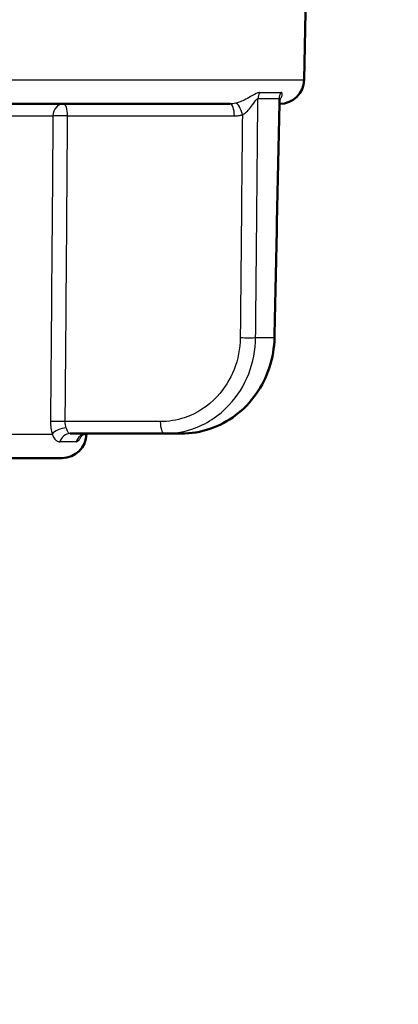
# Model space of a CAD drawing. Header units: millimetres. Extents: x 100 to 2000, y 93 to 2870.
# Tile 9 of 31: x 489 to 504, y 1651 to 1691. Entities that reach past the tile are written whole.
import ezdxf

# ---------------------------------------------------------------- set-up
doc = ezdxf.new("R2010")
doc.units = ezdxf.units.MM
doc.header["$LTSCALE"] = 10
for name, color, linetype, lineweight in [('Dimensions(ISO)', 7, 'Continuous', 25), ('Hatch', 7, 'Continuous', 9), ('Visible Edges(ISO)', 7, 'Continuous', 50), ('Visible Tangent Edges(ISO)', 7, 'Continuous', 25)]:
    doc.layers.add(name, color=color, linetype=linetype, lineweight=lineweight)
doc.styles.add('Text_3.5mm', font='arial.ttf', dxfattribs={"width": 0.9})
doc.dimstyles.new('KS-STANDARD', dxfattribs={"dimscale": 10, "dimtxt": 3.5, "dimasz": 2.5, "dimexe": 3.175, "dimexo": 0, "dimgap": 0.8, "dimtad": 1, "dimdec": 1, "dimrnd": 1e-08, "dimtxsty": 'Text_3.5mm', "dimcen": 0.09, "dimdle": 10, "dimclrd": 7, "dimclre": 7, "dimclrt": 7, "dimadec": 0, "dimazin": 2, "dimtfac": 0.714286, "dimtdec": 4, "dimtmove": 0, "dimatfit": 3, "dimfxl": 1, "dimtolj": 1, "dimlwd": 25, "dimlwe": 25, "dimarcsym": 0})

# ---------------------------------------------------------------- blocks, each defined once
blk = doc.blocks.new('*D11')
at = {"layer": 'Defpoints', "color": 0, "linetype": 'Continuous', "transparency": 16777216}
for p in [(646.924, 2049.125), (400.524, 1756.844), (646.924, 1516.051)]:
    blk.add_point(p, dxfattribs=at)
at = {"layer": 'Dimensions(ISO)', "color": 7, "linetype": 'Continuous', "lineweight": 25, "transparency": 16777216}
for p, q in [((400.524, 1756.844), (400.524, 2080.875)), ((646.924, 1516.051), (646.924, 2080.875)), ((425.524, 2049.125), (621.924, 2049.125))]:
    blk.add_line(p, q, dxfattribs=at)
at = {"layer": 'Dimensions(ISO)', "color": 7, "linetype": 'Continuous', "transparency": 16777216}
for points in [[(425.524, 2053.292), (425.524, 2044.959), (400.524, 2049.125)], [(621.924, 2053.292), (621.924, 2044.959), (646.924, 2049.125)]]:
    blk.add_solid(points, dxfattribs=at)
at = {"layer": 'Dimensions(ISO)', "color": 7, "linetype": 'Continuous', "lineweight": 25, "transparency": 16777216, "insert": (491.668, 2074.995), "char_height": 35, "attachment_point": 4, "style": 'Text_3.5mm'}
blk.add_mtext('\\A1;246', dxfattribs=at)

msp = doc.modelspace()

# ---------------------------------------------------------------- hatches: boundary and pattern name
at = {"layer": 'Hatch'}
h = msp.add_hatch(dxfattribs=at)
h.set_pattern_fill('ANSI31', color=256, scale=254, angle=15, style=0)
h.set_pattern_definition([(60, (0, 0), (-27.4963, 15.875), [])])
edge = h.paths.add_edge_path()
edge.add_ellipse((523.779, 1653.943), major_axis=(0.2, 0), ratio=1, start_angle=270, end_angle=360)
edge.add_line((523.979, 1653.943), (523.979, 1655.543))
edge.add_ellipse((523.779, 1655.543), major_axis=(0, 0.2), ratio=1, start_angle=270, end_angle=360)
edge.add_line((523.779, 1655.743), (522.179, 1655.743))
edge.add_line((522.179, 1655.743), (521.679, 1655.743))
edge.add_line((521.679, 1655.743), (521.679, 1625.743))
edge.add_line((521.679, 1625.743), (521.679, 1624.306))
edge.add_spline(control_points=[(521.679, 1624.306), (523.892, 1618.236), (528.143, 1606.562)], knot_values=[0.212028, 0.212028, 0.212028, 2.040563, 2.040563, 2.040563], weights=[1.012567, 1.060473, 1.000021], degree=2, periodic=0)
edge.add_spline(control_points=[(528.143, 1606.562), (528.162, 1606.508), (528.173, 1606.445), (528.173, 1606.391)], knot_values=[-0.016372, -0.016372, -0.016372, -0.016372, 0, 0, 0, 0], degree=3, periodic=0)
edge.add_line((528.173, 1606.391), (528.173, 1515.743))
edge.add_line((528.173, 1515.743), (529.174, 1515.743))
edge.add_line((529.174, 1515.743), (529.674, 1517.743))
edge.add_line((529.674, 1517.743), (529.674, 1563.764))
edge.add_line((529.674, 1563.764), (529.674, 1566.139))
edge.add_line((529.674, 1566.139), (529.674, 1578.964))
edge.add_line((529.674, 1578.964), (529.674, 1581.339))
edge.add_line((529.674, 1581.339), (529.674, 1594.164))
edge.add_line((529.674, 1594.164), (529.674, 1596.539))
edge.add_line((529.674, 1596.539), (529.674, 1599.451))
edge.add_line((529.674, 1599.451), (529.674, 1606.391))
edge.add_spline(control_points=[(529.674, 1606.391), (529.674, 1606.609), (529.63, 1606.862), (529.553, 1607.075)], knot_values=[0, 0, 0, 0, 0.065486, 0.065486, 0.065486, 0.065486], degree=3, periodic=0)
edge.add_line((529.553, 1607.075), (523.179, 1624.576))
edge.add_line((523.179, 1624.576), (523.179, 1625.781))
edge.add_line((523.179, 1625.781), (523.179, 1627.743))
edge.add_line((523.179, 1627.743), (523.179, 1633.244))
edge.add_line((523.179, 1633.244), (523.179, 1635.243))
edge.add_line((523.179, 1635.243), (523.179, 1640.744))
edge.add_line((523.179, 1640.744), (523.179, 1642.743))
edge.add_line((523.179, 1642.743), (523.179, 1653.743))
edge.add_line((523.179, 1653.743), (523.779, 1653.743))
edge = h.paths.add_edge_path()
edge.add_ellipse((505.579, 1655.543), major_axis=(-0.2, 0), ratio=1, start_angle=270, end_angle=360)
edge.add_line((505.379, 1655.543), (505.379, 1653.943))
edge.add_ellipse((505.579, 1653.943), major_axis=(0, -0.2), ratio=1, start_angle=270, end_angle=360)
edge.add_line((505.579, 1653.743), (506.179, 1653.743))
edge.add_line((506.179, 1653.743), (506.179, 1649.769))
edge.add_line((506.179, 1649.769), (506.079, 1649.769))
edge.add_line((506.079, 1649.769), (506.079, 1649.711))
edge.add_line((506.079, 1649.711), (506.179, 1649.711))
edge.add_line((506.179, 1649.711), (506.179, 1647.451))
edge.add_line((506.179, 1647.451), (506.079, 1647.451))
edge.add_line((506.079, 1647.451), (506.079, 1647.394))
edge.add_line((506.079, 1647.394), (506.179, 1647.394))
edge.add_line((506.179, 1647.394), (506.179, 1646.828))
edge.add_line((506.179, 1646.828), (506.079, 1646.828))
edge.add_line((506.079, 1646.828), (506.079, 1646.771))
edge.add_line((506.079, 1646.771), (506.179, 1646.771))
edge.add_line((506.179, 1646.771), (506.179, 1644.818))
edge.add_line((506.179, 1644.818), (506.079, 1644.818))
edge.add_line((506.079, 1644.818), (506.079, 1644.76))
edge.add_line((506.079, 1644.76), (506.179, 1644.76))
edge.add_line((506.179, 1644.76), (506.179, 1644.143))
edge.add_line((506.179, 1644.143), (506.079, 1644.143))
edge.add_line((506.079, 1644.143), (506.079, 1644.086))
edge.add_line((506.079, 1644.086), (506.179, 1644.086))
edge.add_line((506.179, 1644.086), (506.179, 1642.743))
edge.add_line((506.179, 1642.743), (506.179, 1641.826))
edge.add_line((506.179, 1641.826), (506.079, 1641.826))
edge.add_line((506.079, 1641.826), (506.079, 1641.769))
edge.add_line((506.079, 1641.769), (506.179, 1641.769))
edge.add_line((506.179, 1641.769), (506.179, 1640.743))
edge.add_line((506.179, 1640.743), (506.179, 1635.243))
edge.add_line((506.179, 1635.243), (506.179, 1633.243))
edge.add_line((506.179, 1633.243), (506.179, 1627.743))
edge.add_line((506.179, 1627.743), (506.179, 1625.781))
edge.add_line((506.179, 1625.781), (506.179, 1624.576))
edge.add_spline(control_points=[(506.179, 1624.576), (503.86, 1618.212), (499.805, 1607.075)], knot_values=[1.18921, 1.18921, 1.18921, 2.735161, 2.735161, 2.735161], weights=[1.061668, 1.070924, 1.000031], degree=2, periodic=0)
edge.add_spline(control_points=[(499.805, 1607.075), (499.728, 1606.862), (499.684, 1606.609), (499.684, 1606.391)], knot_values=[-0.065486, -0.065486, -0.065486, -0.065486, 0, 0, 0, 0], degree=3, periodic=0)
edge.add_line((499.684, 1606.391), (499.684, 1599.451))
edge.add_line((499.684, 1599.451), (499.684, 1596.539))
edge.add_line((499.684, 1596.539), (499.684, 1594.164))
edge.add_line((499.684, 1594.164), (499.684, 1581.339))
edge.add_line((499.684, 1581.339), (499.684, 1578.964))
edge.add_line((499.684, 1578.964), (499.684, 1566.139))
edge.add_line((499.684, 1566.139), (499.684, 1563.764))
edge.add_line((499.684, 1563.764), (499.684, 1517.743))
edge.add_line((499.684, 1517.743), (500.185, 1515.743))
edge.add_line((500.185, 1515.743), (501.185, 1515.743))
edge.add_line((501.185, 1515.743), (501.185, 1606.391))
edge.add_spline(control_points=[(501.185, 1606.391), (501.185, 1606.445), (501.196, 1606.508), (501.215, 1606.562)], knot_values=[0, 0, 0, 0, 0.016372, 0.016372, 0.016372, 0.016372], degree=3, periodic=0)
edge.add_spline(control_points=[(501.215, 1606.562), (505.466, 1618.236), (507.679, 1624.306)], knot_values=[0.000317, 0.000317, 0.000317, 1.828851, 1.828851, 1.828851], weights=[1.000021, 1.060473, 1.012567], degree=2, periodic=0)
edge.add_line((507.679, 1624.306), (507.679, 1625.743))
edge.add_line((507.679, 1625.743), (507.679, 1627.743))
edge.add_line((507.679, 1627.743), (507.679, 1633.243))
edge.add_line((507.679, 1633.243), (507.679, 1635.243))
edge.add_line((507.679, 1635.243), (507.679, 1640.743))
edge.add_line((507.679, 1640.743), (507.679, 1642.743))
edge.add_line((507.679, 1642.743), (507.679, 1655.743))
edge.add_line((507.679, 1655.743), (505.579, 1655.743))

# ---------------------------------------------------------------- linework, layer by layer
at = {"layer": 'Visible Edges(ISO)'}
for p, q in [((500.448, 1688.826), (500.509, 1692.335)), ((476.19, 1687.844), (497.421, 1687.844)), ((490.879, 1674.344), (494.732, 1674.344)), ((491.541, 1674.326), (491.542, 1674.343)), ((495.422, 1674.344), (494.732, 1674.344)), ((490.541, 1673.344), (470.507, 1673.344))]:
    msp.add_line(p, q, dxfattribs=at)
for centre in [(499.448, 1688.844), (490.541, 1674.344)]:
    msp.add_arc(centre, 1, 270, 359, dxfattribs=at)
msp.add_ellipse((-65956.14, 2844.916), major_axis=(3605.337, 70645.69), ratio=0.939546, start_param=4.743805, end_param=4.743943, dxfattribs=at)
for points, knots in [([(499.453, 1688.064), (499.453, 1688.064), (499.452, 1688.064), (499.452, 1688.062), (499.45, 1688.059), (499.447, 1688.044), (499.443, 1688.03), (499.441, 1687.999), (499.441, 1687.995), (499.441, 1687.99)], [-0.05379288, -0.05379288, -0.05379288, -0.05379288, -0.05012027, -0.05012027, -0.04171164, -0.04171164, -0.03063029, -0.03063029, -0.02900734, -0.02900734, -0.02900734, -0.02900734]), ([(495.422, 1674.344), (495.815, 1674.344), (496.214, 1674.41), (496.967, 1674.666), (497.323, 1674.855), (497.965, 1675.342), (498.247, 1675.634), (498.717, 1676.301), (498.901, 1676.67), (499.154, 1677.449), (499.224, 1677.863), (499.233, 1678.272)], [0, 0, 0, 0, 0.1081229, 0.1081229, 0.2162458, 0.2162458, 0.3243686, 0.3243686, 0.4324915, 0.4324915, 0.5406144, 0.5406144, 0.5406144, 0.5406144]), ([(491.299, 1674.236), (491.299, 1674.236), (491.299, 1674.237), (491.302, 1674.24), (491.309, 1674.249), (491.34, 1674.275), (491.36, 1674.289), (491.419, 1674.317), (491.457, 1674.332), (491.526, 1674.342), (491.547, 1674.344), (491.569, 1674.344)], [-0.41891909, -0.41891909, -0.41891909, -0.41891909, -0.41461869, -0.41461869, -0.39916865, -0.39916865, -0.38818153, -0.38818153, -0.37814889, -0.37814889, -0.37417167, -0.37417167, -0.37417167, -0.37417167])]:
    msp.add_open_spline(points, degree=3, knots=knots, dxfattribs=at)
at = {"layer": 'Visible Tangent Edges(ISO)'}
for p, q in [((460.601, 1688.826), (500.448, 1688.826)), ((499.422, 1688.047), (498.552, 1688.047)), ((498.624, 1688.307), (499.497, 1688.307)), ((478.752, 1687.352), (490.17, 1687.352)), ((490.769, 1687.352), (497.592, 1687.352)), ((498.462, 1678.274), (499.212, 1678.274)), ((494.561, 1674.835), (490.673, 1674.835)), ((478.477, 1674.326), (490.133, 1674.326)), ((491.114, 1674.01), (490.452, 1674.01)), ((491.448, 1674.326), (491.541, 1674.326))]:
    msp.add_line(p, q, dxfattribs=at)
for centre, major_axis, ratio, start_param, end_param in [((499.01, 1688.038), (0, 0.5), 0.915643, 1.004017, 1.553343), ((499.902, 1688.038), (0, 0.5), 0.959819, 1.004017, 1.553343), ((490.598, 1687.344), (0, 0.5), 0.85779, 0, 1.553343), ((490.598, 1687.344), (0, 0.5), 0.34202, 4.729842, 6.283185), ((497.421, 1687.344), (0, 0.5), 0.34202, 4.729842, 6.283185), ((497.747, 1687.384), (-0.121, 0.485), 0.336748, 4.646467, 6.173748), ((490.598, 1687.344), (-0.5, 0.004), 0.021324, 4.36353, 5.743298), ((498.002, 1678.283), (-0.5, 0.005), 0.022039, 1.22198, 2.736267), ((498.733, 1678.283), (0.5, -0.011), 0.010756, 0, 0.292817), ((490.502, 1674.826), (-0.5, 0.004), 0.021403, 4.363534, 5.758922), ((494.732, 1674.844), (0, -0.5), 0.34202, 4.729842, 6.283185), ((490.569, 1674.317), (0.48, 0.139), 0.468974, 1.130804, 2.554647), ((490.879, 1673.844), (0, 0.5), 0.90585, 0, 1.230959), ((491.569, 1673.844), (0, 0.5), 0.966205, 0, 1.230959)]:
    msp.add_ellipse(centre, major_axis=major_axis, ratio=ratio, start_param=start_param, end_param=end_param, dxfattribs=at)
for points, knots in [([(498.624, 1688.307), (498.603, 1688.307), (498.579, 1688.302), (498.466, 1688.266), (498.364, 1688.201), (498.17, 1688.09), (498.081, 1688.041), (497.918, 1687.964), (497.846, 1687.934), (497.73, 1687.894), (497.686, 1687.88), (497.644, 1687.87)], [-0.1648578, -0.1648578, -0.1648578, -0.1648578, -0.1488801, -0.1488801, -0.0943606, -0.0943606, -0.0524226, -0.0524226, -0.0201625, -0.0201625, 0, 0, 0, 0]), ([(497.918, 1687.392), (497.948, 1687.408), (497.98, 1687.428), (498.062, 1687.49), (498.111, 1687.535), (498.221, 1687.652), (498.28, 1687.726), (498.403, 1687.892), (498.466, 1687.988), (498.529, 1688.041), (498.542, 1688.047), (498.552, 1688.047)], [0, 0, 0, 0, 0.0201625, 0.0201625, 0.0524226, 0.0524226, 0.0943606, 0.0943606, 0.1488801, 0.1488801, 0.1648578, 0.1648578, 0.1648578, 0.1648578]), ([(498.462, 1678.274), (498.473, 1679.518), (498.485, 1680.762), (498.515, 1684.019), (498.534, 1686.033), (498.552, 1688.047)], [0, 0, 0, 0, 0.3733007, 0.3733007, 0.9775966, 0.9775966, 0.9775966, 0.9775966]), ([(499.422, 1688.047), (499.379, 1686.026), (499.335, 1684.006), (499.265, 1680.748), (499.238, 1679.511), (499.212, 1678.274)], [-0.9775966, -0.9775966, -0.9775966, -0.9775966, -0.3712703, -0.3712703, 0, 0, 0, 0]), ([(499.422, 1688.047), (499.427, 1688.047), (499.43, 1688.045), (499.438, 1688.035), (499.44, 1688.023), (499.441, 1688.002), (499.441, 1687.996), (499.441, 1687.99)], [0, 0, 0, 0, 0.00920108, 0.00920108, 0.0239228, 0.0239228, 0.02900734, 0.02900734, 0.02900734, 0.02900734]), ([(499.443, 1688.023), (499.445, 1688.025), (499.446, 1688.026), (499.478, 1688.058), (499.501, 1688.09), (499.53, 1688.145), (499.538, 1688.167), (499.55, 1688.209), (499.552, 1688.23), (499.55, 1688.26), (499.547, 1688.27), (499.538, 1688.29), (499.53, 1688.298), (499.513, 1688.305), (499.506, 1688.307), (499.497, 1688.307)], [-0.1044882, -0.1044882, -0.1044882, -0.1044882, -0.1030832, -0.1030832, -0.0751083, -0.0751083, -0.0560666, -0.0560666, -0.0364643, -0.0364643, -0.0239228, -0.0239228, -0.0092011, -0.0092011, 0, 0, 0, 0]), ([(497.644, 1687.87), (497.608, 1687.861), (497.571, 1687.855), (497.496, 1687.846), (497.459, 1687.844), (497.421, 1687.844)], [0, 0, 0, 0, 0.01743146, 0.01743146, 0.03486292, 0.03486292, 0.03486292, 0.03486292]), ([(490.17, 1687.352), (490.153, 1685.266), (490.137, 1683.18), (490.103, 1679.007), (490.086, 1676.921), (490.07, 1674.835)], [-1.252068, -1.252068, -1.252068, -1.252068, -0.626034, -0.626034, 0, 0, 0, 0]), ([(490.673, 1674.835), (490.69, 1676.921), (490.706, 1679.007), (490.738, 1683.18), (490.754, 1685.266), (490.769, 1687.352)], [0, 0, 0, 0, 0.626034, 0.626034, 1.252068, 1.252068, 1.252068, 1.252068]), ([(497.592, 1687.352), (497.647, 1687.352), (497.702, 1687.356), (497.81, 1687.369), (497.864, 1687.379), (497.918, 1687.392)], [-0.03486292, -0.03486292, -0.03486292, -0.03486292, -0.01743146, -0.01743146, 0, 0, 0, 0]), ([(497.918, 1687.392), (497.901, 1685.597), (497.884, 1683.801), (497.855, 1680.762), (497.843, 1679.518), (497.831, 1678.274)], [-0.9121145, -0.9121145, -0.9121145, -0.9121145, -0.3733007, -0.3733007, 0, 0, 0, 0]), ([(497.831, 1678.274), (497.827, 1677.832), (497.741, 1677.383), (497.422, 1676.564), (497.181, 1676.18), (496.516, 1675.466), (496.049, 1675.162), (495.225, 1674.889), (494.891, 1674.835), (494.561, 1674.835)], [0, 0, 0, 0, 0.1327155, 0.1327155, 0.2666106, 0.2666106, 0.4352283, 0.4352283, 0.5406144, 0.5406144, 0.5406144, 0.5406144]), ([(494.732, 1674.344), (495.108, 1674.344), (495.489, 1674.405), (496.427, 1674.718), (496.96, 1675.064), (497.719, 1675.881), (497.993, 1676.32), (498.358, 1677.256), (498.456, 1677.768), (498.462, 1678.274)], [-0.5406144, -0.5406144, -0.5406144, -0.5406144, -0.4352283, -0.4352283, -0.2666106, -0.2666106, -0.1327155, -0.1327155, 0, 0, 0, 0]), ([(499.212, 1678.274), (499.201, 1677.768), (499.097, 1677.256), (498.718, 1676.314), (498.434, 1675.87), (497.844, 1675.251), (497.564, 1675.029), (496.918, 1674.647), (496.545, 1674.502), (495.914, 1674.369), (495.666, 1674.344), (495.422, 1674.344)], [-0.5406144, -0.5406144, -0.5406144, -0.5406144, -0.4079003, -0.4079003, -0.2724109, -0.2724109, -0.1774007, -0.1774007, -0.068231, -0.068231, 0, 0, 0, 0]), ([(490.07, 1674.835), (490.069, 1674.745), (490.074, 1674.654), (490.096, 1674.482), (490.112, 1674.401), (490.133, 1674.326)], [0, 0, 0, 0, 0.02700451, 0.02700451, 0.05337456, 0.05337456, 0.05337456, 0.05337456]), ([(490.714, 1674.58), (490.7, 1674.618), (490.69, 1674.658), (490.676, 1674.744), (490.672, 1674.79), (490.673, 1674.835)], [-0.05337456, -0.05337456, -0.05337456, -0.05337456, -0.02700451, -0.02700451, 0, 0, 0, 0]), ([(490.879, 1674.344), (490.848, 1674.344), (490.823, 1674.355), (490.781, 1674.402), (490.765, 1674.438), (490.738, 1674.513), (490.727, 1674.546), (490.714, 1674.58)], [-0.1011176, -0.1011176, -0.1011176, -0.1011176, -0.0640061, -0.0640061, -0.0246177, -0.0246177, 0, 0, 0, 0]), ([(490.133, 1674.326), (490.153, 1674.28), (490.173, 1674.236), (490.23, 1674.137), (490.269, 1674.088), (490.355, 1674.026), (490.402, 1674.01), (490.452, 1674.01)], [0, 0, 0, 0, 0.0246177, 0.0246177, 0.0640061, 0.0640061, 0.1011176, 0.1011176, 0.1011176, 0.1011176]), ([(491.114, 1674.01), (491.13, 1674.01), (491.146, 1674.014), (491.196, 1674.038), (491.231, 1674.068), (491.286, 1674.145), (491.307, 1674.185), (491.329, 1674.245), (491.333, 1674.258), (491.337, 1674.271)], [0.37417167, 0.37417167, 0.37417167, 0.37417167, 0.39309323, 0.39309323, 0.42962478, 0.42962478, 0.45772598, 0.45772598, 0.46534297, 0.46534297, 0.46534297, 0.46534297])]:
    msp.add_open_spline(points, degree=3, knots=knots, dxfattribs=at)

# ---------------------------------------------------------------- dimensions: what is measured, and where the dimension line sits
at = {"layer": 'Dimensions(ISO)', "color": 7, "linetype": 'Continuous', "lineweight": 25}
dim = msp.add_linear_dim(base=(646.924, 2049.125), p1=(400.524, 1756.844), p2=(646.924, 1516.051), angle=180, dimstyle='KS-STANDARD', override={"dimgap": 0.8, "dimdec": 0, "dimtol": 0, "dimlim": 0, "dimtp": 0, "dimtm": 0, "dimtdec": 4, "dimtofl": 0, "dimatfit": 1}, dxfattribs=at)
dim.commit()
dim.dimension.update_dxf_attribs({"geometry": '*D11', "text_midpoint": (526.724, 2049.125), "dimtype": 160})

doc.saveas('drawing.dxf')
